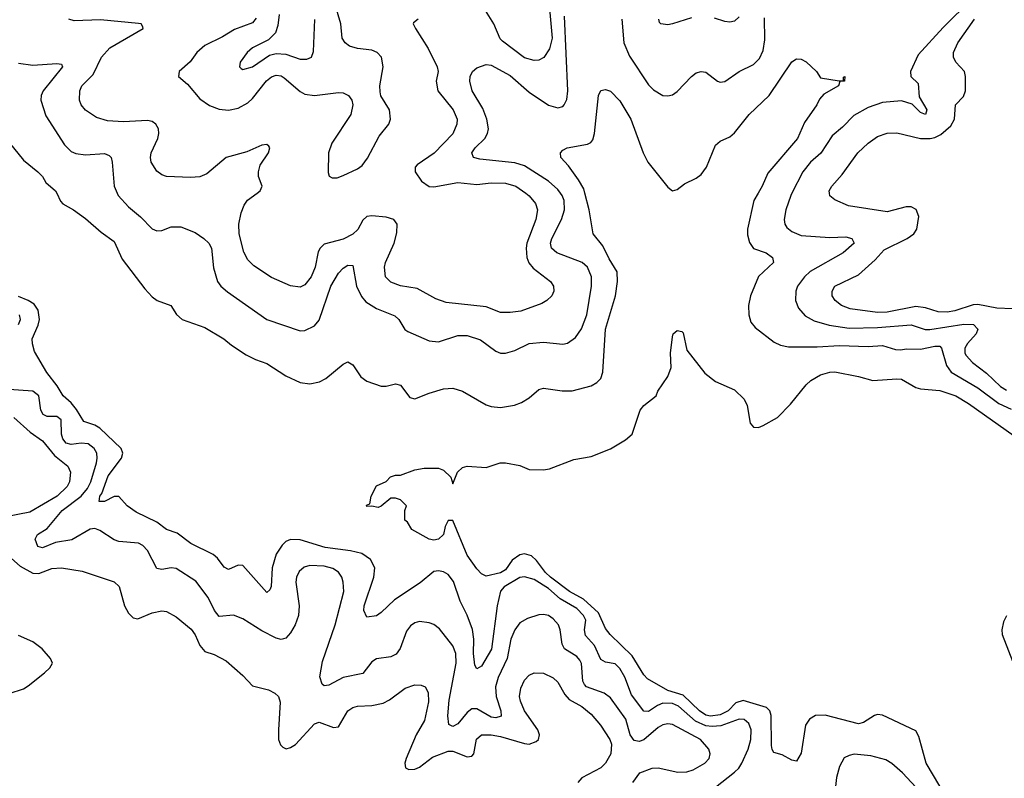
# Model space of a CAD drawing. Header units: inches. Extents: x 1843162 to 1959474, y 907081 to 1016326.
# Tile 207 of 256: x 1874895 to 1879021, y 997547 to 1000728. Entities that reach past the tile are written whole.
import ezdxf

# ---------------------------------------------------------------- set-up
doc = ezdxf.new("R2010")
doc.units = ezdxf.units.IN
doc.header["$MEASUREMENT"] = 0
doc.layers.add('B8070', color=7, linetype='Continuous')
doc.layers.add('B8979', color=7, linetype='Continuous')

msp = doc.modelspace()

# ---------------------------------------------------------------- linework, layer by layer
at = {"layer": 'B8070', "color": 5}
for points, elevation in [([(1877100.5, 1000930), (1877125.5, 1000650), (1877115, 1000605), (1877091.2, 1000568.8), (1877070, 1000557.7), (1877050, 1000557), (1877010, 1000568.2), (1876917.3, 1000637.3), (1876907.6, 1000647.6), (1876880.9, 1000710), (1876846.4, 1000766.4)], 480), ([(1875885.4, 1000734.6), (1875870, 1000713.9), (1875794.2, 1000685.8), (1875744.9, 1000655.1), (1875670, 1000619), (1875637.4, 1000590), (1875608.9, 1000551.1), (1875563.1, 1000510), (1875560.3, 1000490), (1875597.5, 1000457.5), (1875650, 1000395.2), (1875690, 1000367.2), (1875730, 1000352.1), (1875770, 1000348.9), (1875810, 1000357.2), (1875850, 1000379.2), (1875870, 1000397.6), (1875929.3, 1000470.7), (1875950, 1000487.5), (1875970, 1000494.8), (1875990, 1000491.8), (1876003.6, 1000483.6), (1876070, 1000426.4), (1876090, 1000415.6), (1876130, 1000409.6), (1876230, 1000422.8), (1876250, 1000420.5), (1876272.6, 1000410), (1876286.4, 1000390), (1876290.1, 1000370.1), (1876282.3, 1000330), (1876203, 1000210), (1876188.8, 1000170), (1876187.1, 1000087.1), (1876191.8, 1000071.8), (1876204, 1000064), (1876224.9, 1000064.9), (1876250, 1000073.7), (1876310, 1000101.9), (1876330, 1000116.3), (1876352.8, 1000147.2), (1876400.7, 1000239.3), (1876442, 1000290), (1876449, 1000310), (1876443.8, 1000350), (1876408.4, 1000408.4), (1876405, 1000425), (1876404.2, 1000450), (1876418.1, 1000530), (1876411.5, 1000570), (1876392, 1000590), (1876370, 1000599.5), (1876310, 1000606.4), (1876277, 1000617), (1876258, 1000630), (1876245.8, 1000650), (1876239.7, 1000710), (1876210.7, 1000810.7)], 520), ([(1878885.2, 1000814.8), (1878765, 1000695), (1878659.7, 1000580.3), (1878628.1, 1000510), (1878629.3, 1000490), (1878660.2, 1000460.2), (1878663.9, 1000403.9), (1878695.8, 1000350), (1878691.1, 1000330), (1878670, 1000339), (1878634.1, 1000374.1), (1878590, 1000387.4), (1878510, 1000380.7), (1878450, 1000359.4), (1878390, 1000326.3), (1878343.1, 1000276.9), (1878299, 1000241), (1878251.7, 1000168.3), (1878208.4, 1000130), (1878177.1, 1000090), (1878131, 1000000)], 460), ([(1875981.4, 1000750), (1875976.7, 1000703.3), (1875967.3, 1000672.7), (1875936.9, 1000643.1), (1875870.4, 1000610), (1875847.7, 1000590), (1875818.9, 1000550), (1875815.5, 1000530), (1875822.3, 1000522.3), (1875830, 1000518.4), (1875870, 1000530.2), (1875941.6, 1000578.4), (1875970, 1000585.7), (1876010, 1000583.7), (1876070, 1000562), (1876098, 1000562), (1876117, 1000570), (1876125.7, 1000594.3), (1876131.9, 1000728.1)], 540), ([(1877160.7, 1000000), (1877150, 1000015), (1877111.1, 1000050), (1877010, 1000114.5), (1876970, 1000127.6), (1876822.5, 1000142.5), (1876796.2, 1000150), (1876789.8, 1000170), (1876803.1, 1000190), (1876844.4, 1000230), (1876855.4, 1000250), (1876858.8, 1000270), (1876852.3, 1000310), (1876835.4, 1000355.4), (1876790.8, 1000430), (1876780.6, 1000470), (1876782, 1000490), (1876791.8, 1000510), (1876810, 1000526.2), (1876850, 1000539.7), (1876870, 1000537.1), (1876950, 1000494.1), (1877030, 1000423.5), (1877110, 1000369.3), (1877150, 1000357.6), (1877170, 1000363.6), (1877176.4, 1000370), (1877187.5, 1000392.5), (1877191.1, 1000428.9), (1877178.1, 1000741.9)], 460), ([(1877417.8, 1000730), (1877425.9, 1000630), (1877450, 1000575), (1877530, 1000454.6), (1877550, 1000433.7), (1877590, 1000410.4), (1877610, 1000408), (1877630, 1000412.7), (1877650, 1000426), (1877709.7, 1000490), (1877730, 1000504.9), (1877750, 1000510.3), (1877770, 1000507.2), (1877819.1, 1000470), (1877830, 1000465.3), (1877850, 1000467.9), (1877910, 1000510.3), (1877970, 1000539.7), (1877994.6, 1000565.4), (1878010, 1000598), (1878017.5, 1000642.5), (1878015.2, 1000735.2)], 460), ([(1877710, 1000735.3), (1877630, 1000710.4), (1877610, 1000706.7), (1877582, 1000710), (1877575.3, 1000715.3), (1877573.4, 1000730)], 480), ([(1877910, 1000739.5), (1877890, 1000721.8), (1877870, 1000717.6), (1877850, 1000720.2), (1877806.1, 1000733.9)], 480), ([(1875889.2, 1000000), (1875902.4, 1000010), (1875910.9, 1000029.1), (1875894.8, 1000070), (1875895.5, 1000090), (1875903, 1000117), (1875937.1, 1000170), (1875942.6, 1000190), (1875938, 1000198), (1875930, 1000203.7), (1875910, 1000201.2), (1875846.1, 1000173.9), (1875759.8, 1000150), (1875679, 1000081), (1875650, 1000068.6), (1875610, 1000066), (1875510, 1000070.2), (1875490, 1000076.9), (1875470, 1000093.1), (1875445.6, 1000130), (1875442.3, 1000150), (1875446, 1000170), (1875474, 1000230), (1875478.3, 1000250), (1875476.3, 1000270), (1875465.8, 1000290), (1875450, 1000301.4), (1875430, 1000305.5), (1875330, 1000298.8), (1875263.3, 1000303.3), (1875217.2, 1000317.2), (1875170, 1000348.7), (1875151.8, 1000370), (1875145.2, 1000390), (1875146.5, 1000430), (1875155.6, 1000450), (1875202.1, 1000497.9), (1875237, 1000570), (1875272.3, 1000610), (1875411.5, 1000690), (1875410, 1000698), (1875404, 1000710), (1875392, 1000712), (1875233.1, 1000726.9), (1875122.3, 1000722.3), (1875100.5, 1000730)], 480), ([(1876564.5, 1000730), (1876545.6, 1000714.4), (1876543.5, 1000710), (1876553.8, 1000690), (1876606.8, 1000606.8), (1876644.1, 1000530), (1876648.4, 1000510), (1876639.3, 1000470), (1876647.2, 1000430), (1876710.5, 1000350), (1876727.5, 1000310), (1876726.9, 1000290), (1876710, 1000249.4), (1876631.6, 1000168.4), (1876560.8, 1000119.2), (1876552.1, 1000110), (1876552.4, 1000090), (1876578.7, 1000050), (1876610, 1000028.1), (1876630, 1000026.6), (1876730, 1000045.6), (1876810, 1000036.6), (1876870, 1000043.6), (1876930, 1000042.5), (1876974, 1000030), (1877015.8, 1000000)], 480), ([(1878288.2, 1000000), (1878286.5, 1000010), (1878298.5, 1000030), (1878341.2, 1000078.8), (1878407.5, 1000170), (1878450, 1000210.6), (1878490, 1000237.4), (1878530, 1000252.1), (1878570, 1000253.8), (1878669.4, 1000230), (1878710.5, 1000229.5), (1878730, 1000233.4), (1878754.3, 1000245.7), (1878797.2, 1000282.8), (1878811.5, 1000310), (1878816, 1000370), (1878850, 1000405.1), (1878858.5, 1000430), (1878858.5, 1000490), (1878853.2, 1000510), (1878816.9, 1000550), (1878808, 1000570), (1878808.2, 1000590), (1878825.8, 1000630), (1878895.9, 1000730)], 480), ([(1874890, 1000544.7), (1874950, 1000537.2), (1875050, 1000543.6), (1875070, 1000540.7), (1875074, 1000530), (1874992.8, 1000430), (1874984.3, 1000410), (1874983.9, 1000390), (1875003.9, 1000323.9), (1875082.9, 1000202.9), (1875110, 1000175.4), (1875130, 1000166.3), (1875170, 1000160.8), (1875250, 1000166.2), (1875270, 1000158.9), (1875277.3, 1000150), (1875281.8, 1000130), (1875291, 1000030), (1875303.1, 1000000)], 460), ([(1877262.8, 1000000), (1877258.2, 1000018.2), (1877236.7, 1000056.7), (1877194.8, 1000114.8), (1877162.9, 1000150), (1877160.7, 1000170), (1877170, 1000180.5), (1877189, 1000190), (1877274.3, 1000205.7), (1877287.7, 1000212.3), (1877296, 1000224), (1877303.1, 1000250), (1877319.6, 1000410), (1877330, 1000430.7), (1877350, 1000435.5), (1877370, 1000427.3), (1877410, 1000388), (1877456, 1000310), (1877507.4, 1000170), (1877526.6, 1000130), (1877610, 1000025.3), (1877630, 1000010.2), (1877650, 1000015.4), (1877680.6, 1000039.4), (1877730, 1000062.7), (1877750, 1000078.8), (1877772.3, 1000110), (1877810, 1000202), (1877830, 1000218.3), (1877870, 1000235.8), (1877890, 1000253.6), (1877951, 1000330), (1878035.5, 1000410), (1878130, 1000550.6), (1878150, 1000564), (1878170, 1000562), (1878190, 1000550.4), (1878234, 1000510), (1878250, 1000484), (1878328.9, 1000471.1), (1878347.3, 1000472.7), (1878347.3, 1000487.3), (1878352, 1000490), (1878350.8, 1000470), (1878331, 1000469), (1878326, 1000450), (1878264.9, 1000415.1), (1878246.1, 1000393.9), (1878234.4, 1000370), (1878183.1, 1000296.9), (1878153.5, 1000230), (1878030, 1000083.5), (1878006.2, 1000030), (1877988.9, 1000000)], 440), ([(1874850, 1000213), (1874910, 1000138), (1874970.4, 1000090), (1874990, 1000070.4), (1875004.8, 1000044.8), (1875044.9, 1000010), (1875049.7, 1000000)], 440)]:
    msp.add_lwpolyline(points, dxfattribs=dict(at, elevation=elevation))
at = {"layer": 'B8979', "color": 5}
for points, elevation in [([(1875049.7, 1000000), (1875066.1, 999966.1), (1875075.5, 999955.5), (1875120.5, 999930), (1875170, 999894.3), (1875236.3, 999836.3), (1875290, 999797.6), (1875324.3, 999724.3), (1875418.9, 999598.9), (1875450, 999566), (1875470.3, 999550.3), (1875528.7, 999528.7), (1875551.7, 999491.7), (1875574.8, 999470), (1875670, 999436.9), (1875750, 999390.3), (1875782.7, 999362.7), (1875843.1, 999323.1), (1875882.6, 999302.6), (1875930, 999286.9), (1876010, 999234.4), (1876070, 999206.7), (1876110, 999200.9), (1876151, 999209), (1876177, 999223), (1876250, 999283), (1876270, 999293), (1876290, 999280.7), (1876324.4, 999230), (1876350, 999212.7), (1876410, 999191.8), (1876430, 999191), (1876470, 999201.1), (1876490, 999195.5), (1876530, 999143.1), (1876550, 999137.4), (1876610, 999161.7), (1876670, 999179.5), (1876710, 999182.3), (1876750, 999170.2), (1876850, 999113.6), (1876870, 999105.8), (1876910, 999101.3), (1876968, 999112), (1876997, 999123), (1877030, 999142.8), (1877070, 999177.4), (1877090, 999182.8), (1877168.5, 999171.5), (1877210, 999171.7), (1877290, 999192.4), (1877313.7, 999206.3), (1877330, 999224), (1877338.3, 999250), (1877349.9, 999430), (1877391.9, 999570), (1877399.9, 999630), (1877397.9, 999670), (1877364.7, 999724.7), (1877339, 999779), (1877297.8, 999830), (1877280.8, 999930), (1877262.8, 1000000)], 440), ([(1875303.1, 1000000), (1875307.2, 999990), (1875350, 999942.4), (1875400.6, 999900.6), (1875450, 999850.3), (1875470, 999842.3), (1875490, 999844), (1875530, 999859.7), (1875570, 999859.3), (1875630, 999835.1), (1875666.9, 999810), (1875687.4, 999790), (1875698.2, 999770), (1875707.4, 999687.4), (1875723.8, 999630), (1875738, 999610), (1875766.1, 999586.1), (1875930.1, 999470.1), (1876070, 999423.2), (1876090, 999424.7), (1876130, 999444.2), (1876150, 999467.2), (1876198.1, 999610), (1876230, 999664.9), (1876250, 999686), (1876270, 999697.8), (1876290, 999697.1), (1876306.4, 999610), (1876327, 999567), (1876345, 999545), (1876390, 999516.1), (1876466.1, 999486.1), (1876483.1, 999470), (1876509.2, 999429.2), (1876520.6, 999420.6), (1876610, 999380.7), (1876650, 999377.1), (1876730, 999403.5), (1876770, 999403), (1876825, 999385), (1876890, 999337.8), (1876910, 999330.2), (1876930, 999329.2), (1876970, 999340.7), (1877030, 999370.1), (1877090, 999376.3), (1877170, 999367.8), (1877190, 999372), (1877224.3, 999395.7), (1877248.4, 999431.6), (1877270.9, 999490), (1877291.1, 999610), (1877291.1, 999650), (1877273.4, 999690), (1877251.7, 999710), (1877145.1, 999750), (1877122.9, 999770), (1877119.1, 999790), (1877124.2, 999810), (1877165.3, 999890), (1877177.9, 999930), (1877175.9, 999970), (1877167.8, 999990), (1877160.7, 1000000)], 460), ([(1877015.8, 1000000), (1877030, 999989.8), (1877056.6, 999956.6), (1877064.9, 999930), (1877057.7, 999890), (1877019.9, 999790), (1877016.9, 999770), (1877019.9, 999730), (1877028.3, 999708.3), (1877045.7, 999685.7), (1877119.1, 999630), (1877131, 999610), (1877132.4, 999590), (1877124, 999570), (1877104.2, 999550), (1877082.8, 999537.2), (1876994.5, 999505.5), (1876950, 999499.4), (1876910, 999500.5), (1876850, 999523.2), (1876682, 999542), (1876638, 999558), (1876560.1, 999600.1), (1876490, 999612.1), (1876450, 999626.8), (1876427.6, 999650), (1876422.8, 999690), (1876427.7, 999710), (1876463.8, 999790), (1876474.7, 999834.7), (1876476.5, 999870), (1876462, 999890), (1876430, 999899.5), (1876370, 999904.7), (1876350, 999902), (1876333.2, 999886.8), (1876311.4, 999848.6), (1876290, 999828.4), (1876250, 999807.7), (1876170, 999786.2), (1876153.3, 999770), (1876146.1, 999753.9), (1876133.2, 999690), (1876116.5, 999650), (1876090, 999615.9), (1876070, 999606.2), (1876030, 999611.8), (1875950, 999647.4), (1875875.2, 999695.2), (1875850, 999720.7), (1875833.5, 999753.5), (1875814.6, 999830), (1875812.4, 999870), (1875822.2, 999917.8), (1875834.8, 999950), (1875849.7, 999970.3), (1875889.2, 1000000)], 480), ([(1877988.9, 1000000), (1877971.5, 999970), (1877945, 999850), (1877945.2, 999825.2), (1877953.4, 999793.4), (1877969, 999769), (1878022.6, 999750), (1878049, 999730), (1878053.8, 999710), (1877990, 999651.3), (1877956.5, 999570), (1877949, 999530), (1877950.3, 999490.3), (1877959.2, 999459.2), (1877976.5, 999436.5), (1878055.8, 999375.8), (1878082.4, 999362.4), (1878116.2, 999356.2), (1878235.8, 999355.8), (1878330, 999362.1), (1878450, 999357.6), (1878510, 999362.2), (1878565, 999345), (1878583.9, 999343.9), (1878611.7, 999348.3), (1878670, 999346.3), (1878730, 999359.1), (1878750, 999358.6), (1878758, 999350), (1878778.4, 999278.4), (1878798.7, 999250), (1878910, 999184.8), (1878998.3, 999118.3), (1879050, 999094.1)], 440), ([(1878131, 1000000), (1878125.9, 999990), (1878104.6, 999930), (1878098.2, 999890), (1878101.5, 999870), (1878110, 999856.9), (1878130, 999839.3), (1878170, 999823.5), (1878290, 999814.1), (1878356.8, 999816.8), (1878382, 999810), (1878391.8, 999790), (1878345.5, 999750), (1878207.5, 999672.5), (1878183, 999650), (1878153.7, 999610), (1878147.1, 999590), (1878146.2, 999550), (1878158.7, 999518.7), (1878186.1, 999486.1), (1878224.4, 999464.4), (1878287.3, 999447.3), (1878370, 999433.8), (1878490, 999437.3), (1878630, 999448.1), (1878688.7, 999428.7), (1878708.5, 999428.5), (1878850.5, 999450.5), (1878891.7, 999450), (1878909.2, 999430), (1878902.7, 999410), (1878866.3, 999370), (1878854.7, 999350), (1878855, 999330), (1878860.4, 999320.4), (1878887.4, 999290), (1878945.4, 999245.4), (1879004.8, 999190), (1879030, 999175)], 460), ([(1879054.9, 999514.9), (1878990, 999517.5), (1878910, 999533.7), (1878890, 999532.5), (1878813.3, 999506.7), (1878781.9, 999501.9), (1878742.9, 999502.9), (1878690, 999519.9), (1878650, 999525.1), (1878530, 999500.9), (1878490, 999499.7), (1878375, 999515), (1878338.3, 999530), (1878312.6, 999550), (1878299.7, 999570), (1878299.7, 999590), (1878310.2, 999610), (1878410, 999658), (1878479.7, 999720.3), (1878517.3, 999762.7), (1878613.4, 999810), (1878642, 999830), (1878654.5, 999850), (1878662.5, 999902.5), (1878651.4, 999931.4), (1878630, 999943.6), (1878610, 999942.9), (1878530, 999922.3), (1878367.5, 999947.5), (1878310, 999971.7), (1878290, 999988.8), (1878288.2, 1000000)], 480), ([(1877810, 997510.1), (1877890, 997573), (1877908.6, 997590), (1877921.1, 997610), (1877947, 997670), (1877958.3, 997710), (1877959.9, 997750), (1877950, 997776.4), (1877930, 997793.2), (1877910, 997794.5), (1877832.9, 997767.1), (1877796.1, 997763.9), (1877770, 997767.6), (1877727.1, 997787.1), (1877655.4, 997850), (1877630, 997860.2), (1877590, 997861.5), (1877567, 997853), (1877530, 997826.6), (1877510, 997828.5), (1877457.8, 997897.8), (1877430, 997971.5), (1877410, 998007.5), (1877390, 998026.5), (1877350, 998033.5), (1877330, 998044.6), (1877303.6, 998103.6), (1877265.6, 998145.6), (1877261.7, 998170), (1877267.2, 998210), (1877257.2, 998230), (1877230, 998258.4), (1877160, 998300), (1877110, 998342.9), (1877050, 998380.4), (1877010, 998391.9), (1876990, 998388.4), (1876924.4, 998350), (1876910, 998332.2), (1876895.7, 998270), (1876871.6, 998088.4), (1876830, 998017.4), (1876810, 998005.6), (1876802, 998022), (1876795.8, 998070), (1876798.2, 998130), (1876791.5, 998171.5), (1876770, 998231.5), (1876740.6, 998290), (1876712.1, 998372.1), (1876690, 998401.8), (1876670, 998413.3), (1876650, 998416.8), (1876630, 998413.7), (1876573.4, 998366.6), (1876464.9, 998295.1), (1876410, 998241.8), (1876390, 998228.9), (1876350, 998223), (1876336.1, 998250), (1876338.4, 998270), (1876378.6, 998390), (1876382.2, 998430), (1876365, 998465), (1876329, 998489), (1876281.3, 998501.3), (1876175.2, 998515.2), (1876070, 998547.4), (1876030, 998548.8), (1876010, 998539.3), (1875994.8, 998525.2), (1875970, 998486.4), (1875952.7, 998430), (1875948.3, 998351.7), (1875942.3, 998337.7), (1875930, 998325.6), (1875830, 998439.8), (1875810, 998440.2), (1875770, 998423.2), (1875751.8, 998431.8), (1875723.2, 998470), (1875704.8, 998484.8), (1875611.9, 998531.9), (1875555.2, 998575.2), (1875510, 998589.9), (1875470, 998621), (1875382.5, 998662.5), (1875345.6, 998690), (1875310, 998728.6), (1875290, 998728.2), (1875250, 998707.5), (1875227.8, 998707.8), (1875230.7, 998730), (1875238.7, 998741.3), (1875265.4, 998814.6), (1875320.9, 998890), (1875326.6, 998910), (1875320.2, 998930), (1875230, 999015.4), (1875210, 999027.7), (1875163.1, 999043.1), (1875132.8, 999092.8), (1875110, 999121.1), (1875077.2, 999150), (1875052.3, 999192.3), (1875007.9, 999247.9), (1874956.7, 999336.7), (1874948.1, 999368.1), (1874946.9, 999390), (1874972.5, 999447.5), (1874977.9, 999470), (1874972.5, 999510), (1874954.9, 999534.9), (1874930.8, 999550.8), (1874890, 999567.1)], 440), ([(1874889.9, 999450), (1874897.8, 999470), (1874894, 999490)], 460), ([(1878776.9, 997470), (1878693.6, 997610), (1878662.8, 997722.8), (1878650, 997746.2), (1878510, 997811.4), (1878490, 997814), (1878476.3, 997810), (1878430, 997780.7), (1878410, 997775), (1878270, 997811.7), (1878230, 997809.9), (1878205, 997795), (1878188.1, 997770), (1878170, 997652.7), (1878150, 997618.7), (1878130, 997623), (1878090, 997646), (1878055.2, 997655.2), (1878047.5, 997667.5), (1878045.2, 997685.2), (1878044.1, 997810), (1878038.5, 997830), (1878024.6, 997844.6), (1877926.3, 997873.7), (1877896.1, 997863.9), (1877863.4, 997830), (1877830, 997812.6), (1877790, 997807.1), (1877770, 997812.4), (1877743.7, 997830), (1877675.3, 997895.3), (1877610, 997915.7), (1877524.9, 997964.9), (1877510, 997981.4), (1877461.1, 998061.1), (1877368.7, 998150), (1877350, 998175.5), (1877320.4, 998240.4), (1877257.9, 998297.9), (1877198.6, 998330), (1877118.7, 998390), (1877097.6, 998410), (1877060.9, 998460.9), (1877039.7, 998479.7), (1877010, 998487.8), (1876990, 998484), (1876958.6, 998461.4), (1876930, 998420.9), (1876910, 998409.1), (1876850, 998394.7), (1876830, 998404), (1876810, 998425.8), (1876770, 998482.9), (1876710, 998628), (1876690, 998628), (1876677.3, 998602.7), (1876670, 998569), (1876650, 998549.2), (1876630, 998546), (1876610, 998549.3), (1876538, 998590), (1876520.4, 998620.4), (1876508.7, 998630), (1876508.7, 998670), (1876515.3, 998690), (1876490, 998715.3), (1876470, 998722), (1876450, 998722), (1876410, 998688), (1876396.9, 998683.1), (1876370, 998688), (1876350, 998686), (1876348, 998692), (1876362, 998698), (1876368, 998730), (1876390, 998774), (1876430, 998792), (1876449, 998811), (1876470, 998818), (1876490, 998818), (1876550, 998840.7), (1876590, 998847.7), (1876650, 998848), (1876670, 998839.1), (1876701, 998810), (1876710, 998782), (1876729.3, 998830), (1876749.8, 998850.3), (1876770, 998856.4), (1876850, 998850.6), (1876908, 998870), (1876930, 998870.4), (1876990, 998858), (1877030, 998842.4), (1877090, 998840.3), (1877114.8, 998845.3), (1877216.6, 998883.4), (1877290, 998895.8), (1877370, 998928.5), (1877433.7, 998966.3), (1877460.9, 998990), (1877495.1, 999090), (1877510, 999110.8), (1877562, 999150), (1877568.7, 999170), (1877610, 999231.3), (1877625.1, 999270), (1877622, 999330), (1877630, 999398), (1877633.6, 999410), (1877650, 999424.9), (1877670, 999420.4), (1877674.4, 999414.4), (1877690, 999342), (1877765.1, 999245.1), (1877810.2, 999210.2), (1877890, 999175.8), (1877930, 999137.1), (1877943.1, 999110), (1877956.1, 999036.1), (1877970, 999019.1), (1877990, 999018.4), (1878010, 999025.7), (1878070, 999060.3), (1878124.4, 999115.6), (1878190, 999196.5), (1878210, 999214.4), (1878250, 999238), (1878290, 999250.2), (1878310, 999251.1), (1878410, 999231.8), (1878470, 999214.8), (1878570, 999222.3), (1878590, 999220.2), (1878650, 999185.8), (1878670, 999180.2), (1878750, 999173.4), (1878816.9, 999150), (1878870, 999118.9), (1879062.5, 998982.5)], 420), ([(1877464.7, 997530), (1877493, 997570), (1877545.2, 997590), (1877570, 997591.3), (1877653.3, 997573.3), (1877690, 997574.3), (1877716.7, 997583.4), (1877765.7, 997610), (1877783.9, 997630), (1877788.6, 997650), (1877783.1, 997670), (1877747.4, 997710), (1877630, 997772.2), (1877610, 997774.9), (1877590, 997770.9), (1877570, 997759.9), (1877510, 997708.8), (1877490, 997701.7), (1877470, 997705.2), (1877453.1, 997730), (1877434.6, 997794.6), (1877370, 997884.4), (1877344.5, 997904.5), (1877270.3, 997930.3), (1877260.8, 997940.8), (1877254, 997954), (1877248.5, 998028.5), (1877242.6, 998042.6), (1877230, 998057.5), (1877178, 998090), (1877167.7, 998110), (1877159.9, 998170), (1877152.3, 998190), (1877130, 998216.1), (1877110, 998229.8), (1877090, 998234.6), (1877070, 998232.8), (1877022.7, 998217.3), (1876990, 998198.7), (1876969.7, 998170.3), (1876953.2, 998130), (1876937, 998050), (1876899.3, 997970), (1876888, 997930), (1876891.3, 997890), (1876910.7, 997830), (1876912, 997808), (1876890, 997800.2), (1876870, 997803.4), (1876810, 997838.6), (1876790, 997839.1), (1876770, 997823.2), (1876730, 997775.9), (1876710, 997764.6), (1876692.9, 997772.9), (1876689.4, 997809.4), (1876694.8, 997874.8), (1876723.4, 998030), (1876722.2, 998070), (1876710, 998103.1), (1876654.2, 998174.2), (1876630, 998191.7), (1876610, 998199.4), (1876570, 998204.6), (1876550, 998198.9), (1876533, 998187), (1876515.7, 998164.3), (1876488.6, 998091.4), (1876472, 998068), (1876450, 998056.5), (1876390, 998048), (1876370, 998035.1), (1876333, 997987), (1876250, 997969.3), (1876190, 997937.8), (1876170, 997935.1), (1876162.4, 997942.4), (1876152.8, 997972.8), (1876162.9, 998037.1), (1876217, 998190), (1876252.7, 998330), (1876250.5, 998370), (1876244.5, 998390), (1876230.7, 998410.7), (1876206.9, 998426.9), (1876170, 998437), (1876110, 998439.9), (1876087.2, 998432.8), (1876066.2, 998413.8), (1876055, 998390), (1876051.7, 998370), (1876066.2, 998270), (1876063.1, 998230), (1876049.6, 998190.4), (1876030, 998157.7), (1876010, 998135.1), (1875990, 998129.8), (1875970, 998135.3), (1875910, 998165.6), (1875830, 998215.7), (1875790, 998230.9), (1875730, 998225.6), (1875710.4, 998250.4), (1875684.5, 998304.5), (1875633, 998373), (1875550, 998427), (1875529.8, 998429.8), (1875490, 998422.2), (1875470, 998427.4), (1875430, 998502.3), (1875410, 998523.2), (1875392.5, 998532.6), (1875310, 998539.5), (1875290, 998546.9), (1875230, 998586.1), (1875210, 998594.1), (1875190, 998591.9), (1875113, 998547), (1875044.6, 998535.4), (1874990, 998513.4), (1874970, 998518.5), (1874959.3, 998550), (1874969.7, 998570), (1875010, 998595), (1875073.3, 998670), (1875151.7, 998730), (1875178.2, 998761.8), (1875192.4, 998790), (1875216.1, 998870), (1875219.9, 998890), (1875217.3, 998910), (1875206.8, 998930), (1875181.6, 998950), (1875152.4, 998952.4), (1875110, 998946.7), (1875090, 998952.1), (1875075, 998970), (1875070, 998989.6), (1875068.9, 999050), (1875050, 999064.1), (1875010, 999064.7), (1874992.7, 999072.7), (1874983.5, 999090), (1874975.4, 999150), (1874950, 999169.8), (1874830, 999178.9)], 460), ([(1874870, 999059.2), (1874938.7, 998998.7), (1874990, 998961.6), (1875040.3, 998900.3), (1875096.1, 998856.1), (1875107.9, 998830), (1875103.1, 998790), (1875092.9, 998770), (1875052, 998730), (1874937.3, 998662.7), (1874837.2, 998642.8)], 480), ([(1874821.9, 998501.9), (1874896.8, 998436.8), (1874950, 998407.9), (1874974.5, 998405.5), (1875030, 998426.9), (1875069.2, 998429.2), (1875155.9, 998415.9), (1875290.8, 998370.8), (1875311.5, 998351.5), (1875334.3, 998270), (1875350, 998239.7), (1875370, 998219.7), (1875390, 998216.1), (1875450, 998240.3), (1875490, 998249.8), (1875510, 998246.6), (1875550, 998224.2), (1875613, 998173), (1875630, 998148.3), (1875650, 998103.9), (1875670, 998079.3), (1875710, 998066.2), (1875759.5, 998039.5), (1875830, 997978.3), (1875870, 997934.3), (1875937.4, 997917.4), (1875963.7, 997903.7), (1875978.9, 997890), (1875986.6, 997866.6), (1875978.5, 997750), (1875979.8, 997710), (1875987.1, 997687.1), (1875997.2, 997677.2), (1876011.3, 997671.3), (1876030, 997675.8), (1876050, 997688.3), (1876130, 997774.9), (1876150, 997782.1), (1876210, 997760.2), (1876230, 997763.4), (1876270, 997829.8), (1876290, 997844), (1876310.7, 997849.3), (1876370, 997852.4), (1876417.2, 997862.8), (1876444.2, 997875.8), (1876510, 997925.3), (1876550, 997938.5), (1876577.5, 997937.5), (1876593.6, 997930), (1876606.5, 997906.5), (1876608, 997868), (1876591, 997790), (1876555.6, 997730), (1876514.5, 997630), (1876509, 997610), (1876511.2, 997591.2), (1876524.8, 997584.8), (1876550, 997585.7), (1876570, 997593.8), (1876624.8, 997635.3), (1876690, 997661.4), (1876710, 997661.5), (1876770, 997637.3), (1876790, 997639.4), (1876797.2, 997650), (1876809.4, 997710.6), (1876830.1, 997729.9), (1876870, 997729.5), (1876910, 997722.4), (1877010, 997692.5), (1877030, 997690.4), (1877059.1, 997700.9), (1877069.3, 997710), (1877072.7, 997730), (1877066, 997750), (1877010.1, 997830), (1876992.8, 997870), (1876989.5, 997890), (1876994.6, 997925.4), (1877010, 997958.9), (1877030, 997979.1), (1877050, 997989.7), (1877090, 997988.5), (1877130, 997967.9), (1877150, 997949.8), (1877178.6, 997898.6), (1877197.2, 997877.2), (1877250, 997848.2), (1877290, 997816.5), (1877329.2, 997770), (1877367.6, 997710), (1877374.3, 997690), (1877372.4, 997650), (1877349.9, 997610.1), (1877329.5, 997590.5), (1877250, 997549.2), (1877234, 997530)], 480), ([(1879030, 998228), (1879016.9, 998203.1), (1879010.1, 998170), (1879012.1, 998150), (1879081.6, 997970)], 420), ([(1874850, 997902.3), (1874910, 997922.8), (1874930, 997934.7), (1874998.3, 997990), (1875021.3, 998010), (1875031.5, 998030), (1875024.4, 998050), (1874988.5, 998090), (1874950, 998119.8), (1874890, 998145.6)], 520), ([(1878670, 997488.8), (1878594, 997570), (1878550, 997609), (1878524.6, 997624.6), (1878461.9, 997641.9), (1878392.2, 997647.8), (1878370, 997643.1), (1878350, 997632.4), (1878330, 997597), (1878317.5, 997550), (1878307, 997450)], 440)]:
    msp.add_lwpolyline(points, dxfattribs=dict(at, elevation=elevation))

doc.saveas('drawing.dxf')
